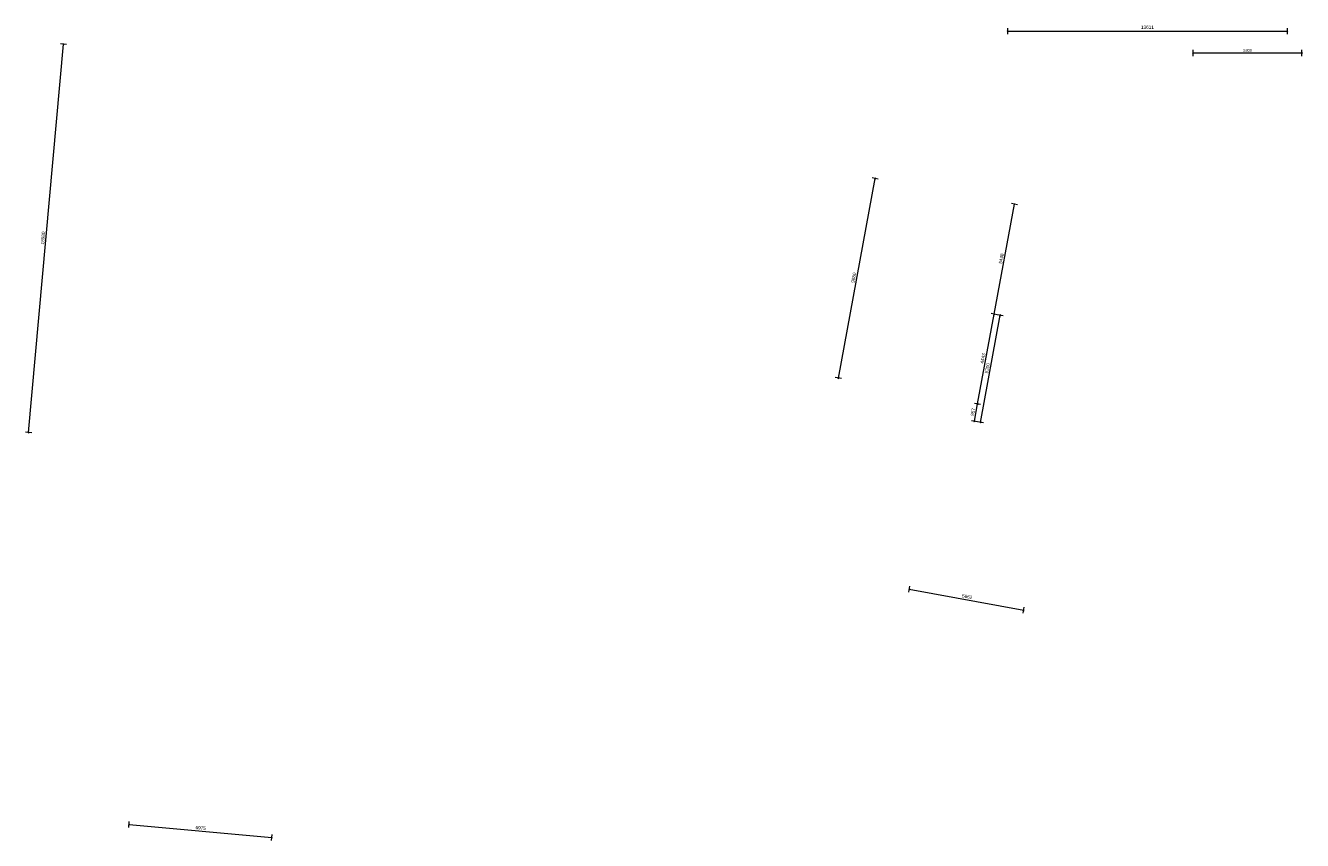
# Model space of a CAD drawing. Extents: x -294884 to 286267, y 0 to 1429765.
# Tile 114 of 178: x -60950 to 1193, y 795124 to 834808. Entities that reach past the tile are written whole.
import ezdxf

# ---------------------------------------------------------------- set-up
doc = ezdxf.new("R2010")
doc.units = 0
doc.header["$MEASUREMENT"] = 0
for name, color, linetype in [('A-0030-STRAMIEN', 1, 'Continuous'), ('A-0038-STR-MAATLIJN', 1, 'Continuous'), ('A-0040-ONDERLEGGER', 7, 'Continuous'), ('A-1130-TXT+MT-BE', 1, 'Continuous')]:
    doc.layers.add(name, color=color, linetype=linetype)
doc.dimstyles.new('@D00GM', dxfattribs={"dimtxt": 135, "dimasz": 1, "dimexe": 0.18, "dimexo": 0.0625, "dimgap": 13.5, "dimtad": 1, "dimdec": 0, "dimzin": 0, "dimdsep": 46, "dimtxsty": 'Standard', "dimblk": '^SD00____100_10', "dimcen": 0.09, "dimse1": 1, "dimse2": 1, "dimclrd": 1, "dimadec": 0, "dimazin": 0, "dimtfac": 1, "dimtdec": 4, "dimtmove": 0, "dimatfit": 3, "dimfxl": 0, "dimtolj": 1, "dimtzin": 0, "dimlwd": 13, "dimarcsym": 0})
doc.dimstyles.new('@D03ST', dxfattribs={"dimtxt": 162, "dimasz": 1, "dimexe": 0.18, "dimexo": 0.0625, "dimgap": 16.2, "dimtad": 1, "dimdec": 0, "dimzin": 0, "dimdsep": 46, "dimtxsty": 'Standard', "dimblk": '^SD03____100_10', "dimcen": 0.09, "dimse1": 1, "dimse2": 1, "dimclrd": 1, "dimadec": 0, "dimazin": 0, "dimtfac": 1, "dimtdec": 4, "dimtmove": 0, "dimatfit": 3, "dimfxl": 0, "dimtolj": 1, "dimtzin": 0, "dimlwd": 13, "dimarcsym": 0})
doc.dimstyles.new('@D076', dxfattribs={"dimtxt": 630, "dimasz": 700, "dimexe": 0.18, "dimexo": 0.0625, "dimgap": 63, "dimtad": 1, "dimdec": 0, "dimzin": 0, "dimdsep": 46, "dimtxsty": 'Standard', "dimcen": 0.09, "dimse1": 1, "dimse2": 1, "dimclrd": 1, "dimadec": 0, "dimazin": 0, "dimtfac": 1, "dimtdec": 4, "dimtmove": 0, "dimatfit": 3, "dimfxl": 0, "dimtolj": 1, "dimtzin": 0, "dimlwd": 13, "dimarcsym": 0})

# ---------------------------------------------------------------- blocks, each defined once
blk = doc.blocks.new('*D')
at = {"color": 1, "linetype": 'Continuous', "lineweight": 13}
for points in [[(62927, 114665), (63143, 119960)], [(63293, 119954), (62993, 119966)], [(79682, 118845), (79383, 118875)], [(79499, 118522), (79533, 118860)], [(78427, 113303), (78957, 118577)], [(79106, 118562), (78808, 118592)], [(79148, 115040), (79499, 118522)], [(79648, 118507), (79349, 118537)], [(79648, 118507), (79349, 118537)], [(78968, 113249), (79148, 115040)], [(79298, 115025), (78999, 115055)], [(79298, 115025), (78999, 115055)], [(63077, 114659), (62777, 114671)], [(78576, 113288), (78278, 113318)], [(79118, 113234), (78819, 113264)], [(79118, 113234), (78819, 113264)], [(78934, 112910), (78968, 113249)], [(79084, 112895), (78785, 112925)], [(-122398, 58428), (-122398, 58128)], [(-117098, 58425), (-117098, 58125)], [(-117098, 58275), (-122398, 58278)], [(26619, -2220), (26619, -1920)], [(26619, -2220), (26619, -1920)], [(26619, -2070), (31919, -2070)], [(26619, -2070), (31919, -2070)], [(31919, -2220), (31919, -1920)], [(31919, -2220), (31919, -1920)], [(117098, -58425), (117098, -58125)], [(117098, -58275), (122398, -58278)], [(122398, -58428), (122398, -58128)]]:
    blk.add_lwpolyline(points, dxfattribs=at)
at = {"color": 7, "linetype": 'Continuous', "lineweight": 18}
for points in [[(63166, 119959), (63144, 119983), (63120, 119961), (63142, 119937)], [(79555, 118858), (79535, 118883), (79510, 118863), (79530, 118838)], [(78980, 118574), (78960, 118599), (78934, 118579), (78955, 118554)], [(79521, 118520), (79501, 118545), (79476, 118524), (79496, 118499)], [(79521, 118520), (79501, 118545), (79476, 118524), (79496, 118499)], [(79171, 115037), (79151, 115063), (79126, 115042), (79146, 115017)], [(79171, 115037), (79151, 115063), (79126, 115042), (79146, 115017)], [(62950, 114664), (62928, 114688), (62904, 114666), (62926, 114642)], [(78450, 113301), (78429, 113326), (78404, 113305), (78425, 113280)], [(78991, 113246), (78971, 113272), (78945, 113251), (78966, 113226)], [(78991, 113246), (78971, 113272), (78945, 113251), (78966, 113226)], [(78957, 112908), (78937, 112933), (78911, 112913), (78932, 112888)], [(-122398, 58301), (-122421, 58278), (-122398, 58255), (-122375, 58278)], [(-117098, 58298), (-117121, 58275), (-117098, 58252), (-117075, 58275)], [(26619, -2093), (26642, -2070), (26619, -2047), (26596, -2070)], [(26619, -2093), (26642, -2070), (26619, -2047), (26596, -2070)], [(31919, -2093), (31942, -2070), (31919, -2047), (31896, -2070)], [(31919, -2093), (31942, -2070), (31919, -2047), (31896, -2070)], [(117098, -58298), (117121, -58275), (117098, -58252), (117075, -58275)], [(122398, -58301), (122421, -58278), (122398, -58255), (122375, -58278)]]:
    blk.add_lwpolyline(points, close=True, dxfattribs=at)
at = {"layer": 'A-0030-STRAMIEN', "color": 1, "linetype": 'Continuous', "lineweight": 13}
for points in [[(139855, 104285), (140818, 109496)], [(140965, 109469), (140670, 109524)], [(140003, 104257), (139708, 104312)], [(150193, -2166), (150193, -1866)], [(150193, -2016), (155493, -2016)], [(155493, -2166), (155493, -1866)], [(162027, -30782), (162027, -31082)], [(167327, -30932), (162027, -30932)], [(167327, -30782), (167327, -31082)]]:
    blk.add_lwpolyline(points, dxfattribs=at)
at = {"layer": 'A-0030-STRAMIEN', "color": 7, "linetype": 'Continuous', "lineweight": 18}
for points in [[(140840, 109492), (140822, 109519), (140795, 109501), (140814, 109474)], [(139878, 104280), (139859, 104307), (139833, 104289), (139851, 104262)], [(150193, -2039), (150216, -2016), (150193, -1993), (150170, -2016)], [(155493, -2039), (155516, -2016), (155493, -1993), (155470, -2016)], [(162027, -30909), (162004, -30932), (162027, -30955), (162050, -30932)], [(167327, -30909), (167304, -30932), (167327, -30955), (167350, -30932)]]:
    blk.add_lwpolyline(points, close=True, dxfattribs=at)
at = {"layer": 'A-0038-STR-MAATLIJN', "color": 1, "linetype": 'Continuous', "lineweight": 13}
for points in [[(54211, 116191), (54774, 129790)], [(54924, 129784), (54624, 129797)], [(93531, 103792), (95230, 122696)], [(95379, 122683), (95080, 122709)], [(54361, 116185), (54061, 116197)], [(132939, 106441), (134733, 116156)], [(134881, 116129), (134586, 116184)], [(140523, 109551), (141512, 114908)], [(141660, 114881), (141365, 114935)], [(139716, 105182), (140523, 109551)], [(140670, 109524), (140375, 109578)], [(140670, 109524), (140375, 109578)], [(133086, 106414), (132791, 106468)], [(139560, 104339), (139716, 105182)], [(139863, 105155), (139568, 105209)], [(139863, 105155), (139568, 105209)], [(93680, 103778), (93382, 103805)], [(139708, 104312), (139413, 104366)], [(58982, 102621), (58994, 102921)], [(58988, 102771), (64711, 102534)], [(64705, 102384), (64717, 102684)], [(136364, 96015), (136419, 96310)], [(136392, 96163), (141960, 95134)], [(141932, 94987), (141987, 95282)], [(98404, 84548), (98430, 84847)], [(98417, 84697), (105364, 84073)], [(105351, 83924), (105378, 84222)], [(27759, -1151), (27759, -1451)], [(41370, -1148), (41370, -1448)], [(80074, -1152), (80074, -1452)], [(99055, -1148), (99055, -1448)], [(151050, -1420), (151050, -1120)], [(160941, -1420), (160941, -1120)], [(41370, -1298), (27759, -1301)], [(99055, -1298), (80074, -1302)], [(85620, -2081), (85620, -1781)], [(85620, -2081), (85620, -1781)], [(150193, -1866), (150193, -1566)], [(150193, -1716), (151050, -1716)], [(151050, -1270), (160941, -1270)], [(151050, -1866), (151050, -1566)], [(151050, -1866), (151050, -1566)], [(151050, -1716), (155493, -1716)], [(155493, -1866), (155493, -1566)], [(155493, -1866), (155493, -1566)], [(155493, -1716), (160941, -1716)], [(160941, -1866), (160941, -1566)], [(163921, -1933), (163921, -1633)], [(163921, -1783), (167496, -1783)], [(167496, -1933), (167496, -1633)], [(87964, -2761), (87964, -2461)], [(89764, -2761), (89764, -2461)], [(89764, -2761), (89764, -2461)], [(93264, -2761), (93264, -2461)], [(87964, -2611), (89764, -2611)], [(89764, -2611), (93264, -2611)], [(16419, -29459), (16419, -29759)], [(16419, -29609), (30030, -29612)], [(30030, -29462), (30030, -29762)], [(85801, -29491), (85801, -29791)], [(85801, -29641), (104781, -29645)], [(104781, -29495), (104781, -29795)], [(156589, -30203), (156589, -29903)], [(166470, -30053), (156589, -30053)], [(166470, -30203), (166470, -29903)], [(91591, -30907), (91591, -30607)], [(95091, -30757), (91591, -30757)], [(95091, -30907), (95091, -30607)], [(95091, -30907), (95091, -30607)], [(96891, -30757), (95091, -30757)], [(96891, -30907), (96891, -30607)]]:
    blk.add_lwpolyline(points, dxfattribs=at)
at = {"layer": 'A-0038-STR-MAATLIJN', "color": 7, "linetype": 'Continuous', "lineweight": 18}
for points in [[(54797, 129790), (54775, 129813), (54751, 129791), (54773, 129768)], [(95253, 122694), (95232, 122719), (95207, 122698), (95228, 122673)], [(54234, 116190), (54212, 116214), (54188, 116192), (54210, 116168)], [(134756, 116152), (134737, 116179), (134711, 116161), (134729, 116134)], [(141535, 114904), (141516, 114930), (141490, 114912), (141508, 114885)], [(140545, 109547), (140527, 109574), (140500, 109555), (140519, 109528)], [(140545, 109547), (140527, 109574), (140500, 109555), (140519, 109528)], [(132961, 106437), (132943, 106463), (132916, 106445), (132934, 106418)], [(139738, 105178), (139720, 105205), (139693, 105186), (139712, 105159)], [(139738, 105178), (139720, 105205), (139693, 105186), (139712, 105159)], [(93554, 103790), (93533, 103815), (93508, 103794), (93529, 103769)], [(139583, 104335), (139564, 104362), (139538, 104343), (139556, 104317)], [(58987, 102748), (59011, 102770), (58989, 102794), (58965, 102772)], [(64710, 102511), (64734, 102533), (64712, 102557), (64688, 102535)], [(136387, 96140), (136414, 96158), (136396, 96185), (136369, 96167)], [(141956, 95112), (141982, 95130), (141964, 95157), (141937, 95138)], [(98415, 84674), (98440, 84695), (98419, 84720), (98394, 84699)], [(105362, 84050), (105387, 84071), (105366, 84096), (105342, 84075)], [(27759, -1278), (27736, -1301), (27759, -1324), (27782, -1301)], [(41370, -1275), (41347, -1298), (41370, -1321), (41393, -1298)], [(80074, -1279), (80051, -1302), (80074, -1325), (80097, -1302)], [(99055, -1275), (99032, -1298), (99055, -1321), (99078, -1298)], [(150193, -1739), (150216, -1716), (150193, -1693), (150170, -1716)], [(151050, -1293), (151073, -1270), (151050, -1247), (151027, -1270)], [(151050, -1739), (151073, -1716), (151050, -1693), (151027, -1716)], [(151050, -1739), (151073, -1716), (151050, -1693), (151027, -1716)], [(155493, -1739), (155516, -1716), (155493, -1693), (155470, -1716)], [(155493, -1739), (155516, -1716), (155493, -1693), (155470, -1716)], [(160941, -1293), (160964, -1270), (160941, -1247), (160918, -1270)], [(160941, -1739), (160964, -1716), (160941, -1693), (160918, -1716)], [(163921, -1806), (163944, -1783), (163921, -1760), (163898, -1783)], [(167496, -1806), (167519, -1783), (167496, -1760), (167473, -1783)], [(85620, -1954), (85643, -1931), (85620, -1908), (85597, -1931)], [(85620, -1954), (85643, -1931), (85620, -1908), (85597, -1931)], [(87964, -2634), (87987, -2611), (87964, -2588), (87941, -2611)], [(89764, -2634), (89787, -2611), (89764, -2588), (89741, -2611)], [(89764, -2634), (89787, -2611), (89764, -2588), (89741, -2611)], [(93264, -2634), (93287, -2611), (93264, -2588), (93241, -2611)], [(16419, -29586), (16442, -29609), (16419, -29632), (16396, -29609)], [(30030, -29589), (30053, -29612), (30030, -29635), (30007, -29612)], [(85801, -29618), (85824, -29641), (85801, -29664), (85778, -29641)], [(104781, -29622), (104804, -29645), (104781, -29668), (104758, -29645)], [(156589, -30076), (156566, -30053), (156589, -30030), (156612, -30053)], [(166470, -30076), (166447, -30053), (166470, -30030), (166492, -30053)], [(91591, -30780), (91568, -30757), (91591, -30734), (91614, -30757)], [(95091, -30780), (95068, -30757), (95091, -30734), (95114, -30757)], [(95091, -30780), (95068, -30757), (95091, -30734), (95114, -30757)], [(96891, -30780), (96868, -30757), (96891, -30734), (96914, -30757)]]:
    blk.add_lwpolyline(points, close=True, dxfattribs=at)
at = {"layer": 'A-0038-STR-MAATLIJN', "color": 1, "linetype": 'Continuous'}
blk.add_point((85620, -1931), dxfattribs=at)
at = {"layer": 'A-1130-TXT+MT-BE', "color": 1, "linetype": 'Continuous', "lineweight": 13}
for points in [[(62774, 119975), (63160, 129448)], [(63310, 129442), (63010, 129455)], [(62604, 115818), (62774, 119975)], [(62923, 119969), (62624, 119981)], [(62923, 119969), (62624, 119981)], [(62754, 115812), (62454, 115824)], [(62754, 115812), (62454, 115824)], [(62558, 114679), (62604, 115818)], [(62708, 114673), (62408, 114685)], [(-131879, 58064), (-131879, 57764)], [(-122398, 57908), (-131879, 57914)], [(-122398, 58058), (-122398, 57758)], [(-122398, 58058), (-122398, 57758)], [(-118237, 57906), (-122398, 57908)], [(-118237, 58056), (-118237, 57756)], [(-118237, 58056), (-118237, 57756)], [(-117097, 57905), (-118237, 57906)], [(-117097, 58055), (-117097, 57755)], [(26618, -1850), (26618, -1550)], [(26618, -1700), (27759, -1700)], [(27759, -1850), (27759, -1550)], [(27759, -1850), (27759, -1550)], [(27759, -1700), (31919, -1700)], [(31919, -1850), (31919, -1550)], [(31919, -1850), (31919, -1550)], [(31919, -1700), (41400, -1700)], [(41400, -1850), (41400, -1550)], [(25452, -30820), (25452, -30520)], [(25452, -30670), (30752, -30670)], [(30752, -30820), (30752, -30520)], [(71110, -33871), (70810, -33871)], [(70960, -34871), (70960, -33871)], [(115190, -33871), (114890, -33871)], [(115040, -34871), (115040, -33871)], [(71110, -34871), (70810, -34871)], [(115190, -34871), (114890, -34871)], [(117097, -58055), (117097, -57755)], [(118237, -58056), (118237, -57756)], [(118237, -58056), (118237, -57756)], [(122398, -58058), (122398, -57758)], [(122398, -58058), (122398, -57758)], [(131879, -58064), (131879, -57764)], [(117097, -57905), (118237, -57906)], [(118237, -57906), (122398, -57908)], [(122398, -57908), (131879, -57914)]]:
    blk.add_lwpolyline(points, dxfattribs=at)
at = {"layer": 'A-1130-TXT+MT-BE', "color": 7, "linetype": 'Continuous', "lineweight": 18}
for points in [[(63183, 129448), (63161, 129471), (63137, 129449), (63159, 129426)], [(62797, 119974), (62774, 119998), (62751, 119976), (62773, 119952)], [(62797, 119974), (62774, 119998), (62751, 119976), (62773, 119952)], [(62627, 115817), (62605, 115841), (62581, 115819), (62603, 115795)], [(62627, 115817), (62605, 115841), (62581, 115819), (62603, 115795)], [(62581, 114678), (62559, 114702), (62535, 114680), (62557, 114656)], [(-131879, 57937), (-131902, 57914), (-131879, 57891), (-131856, 57914)], [(-122398, 57931), (-122421, 57908), (-122398, 57885), (-122375, 57908)], [(-122398, 57931), (-122421, 57908), (-122398, 57885), (-122375, 57908)], [(-118237, 57929), (-118260, 57906), (-118237, 57883), (-118214, 57906)], [(-118237, 57929), (-118260, 57906), (-118237, 57883), (-118214, 57906)], [(-117097, 57928), (-117120, 57905), (-117097, 57882), (-117074, 57905)], [(26618, -1723), (26641, -1700), (26618, -1677), (26595, -1700)], [(27759, -1723), (27782, -1700), (27759, -1677), (27736, -1700)], [(27759, -1723), (27782, -1700), (27759, -1677), (27736, -1700)], [(31919, -1723), (31942, -1700), (31919, -1677), (31896, -1700)], [(31919, -1723), (31942, -1700), (31919, -1677), (31896, -1700)], [(41400, -1723), (41423, -1700), (41400, -1677), (41377, -1700)], [(25452, -30693), (25475, -30670), (25452, -30647), (25429, -30670)], [(30752, -30693), (30775, -30670), (30752, -30647), (30729, -30670)], [(70982, -33871), (70960, -33848), (70937, -33871), (70960, -33894)], [(115063, -33871), (115040, -33848), (115017, -33871), (115040, -33894)], [(70982, -34871), (70960, -34848), (70937, -34871), (70960, -34894)], [(115063, -34871), (115040, -34848), (115017, -34871), (115040, -34894)], [(117097, -57928), (117120, -57905), (117097, -57882), (117074, -57905)], [(118237, -57929), (118260, -57906), (118237, -57883), (118214, -57906)], [(118237, -57929), (118260, -57906), (118237, -57883), (118214, -57906)], [(122398, -57931), (122421, -57908), (122398, -57885), (122375, -57908)], [(122398, -57931), (122421, -57908), (122398, -57885), (122375, -57908)], [(131879, -57937), (131902, -57914), (131879, -57891), (131856, -57914)]]:
    blk.add_lwpolyline(points, close=True, dxfattribs=at)
at = {"color": 7, "linetype": 'Continuous', "char_height": 135, "attachment_point": 7, "line_spacing_factor": 0.933333}
for s, insert, rotation in [('{\\fArial|b0|i0|c12|p0;340}', (79443, 118543), 84.25823), ('{\\fArial|b0|i0|c12|p0;5300}', (62969, 117109), 87.66537), ('{\\fArial|b0|i0|c12|p0;3500}', (79246, 116581), 84.25768), ('{\\fArial|b0|i0|c12|p0;5300}', (78614, 115740), 84.25768), ('{\\fArial|b0|i0|c12|p0;1800}', (78980, 113945), 84.25768), ('{\\fArial|b0|i0|c12|p0;340}', (78879, 112931), 84.25823), ('{\\fArial|b0|i0|c12|p0;5300}', (-119954, 58369), 359.96536), ('{\\fArial|b0|i0|c12|p0;5300}', (119541, -58219), 359.96537)]:
    blk.add_mtext(s, dxfattribs=dict(at, insert=insert, rotation=rotation))
at = {"color": 7, "linetype": 'Continuous', "insert": (29063, -2013), "char_height": 135, "attachment_point": 7, "line_spacing_factor": 0.933333}
blk.add_mtext('{\\fArial|b0|i0|c12|p0;5300}', dxfattribs=at)
blk.add_mtext('{\\fArial|b0|i0|c12|p0;5300}', dxfattribs=at)
at = {"layer": 'A-0030-STRAMIEN', "color": 7, "linetype": 'Continuous', "insert": (140224, 106660), "char_height": 162, "attachment_point": 7, "rotation": 79.5354, "line_spacing_factor": 0.933333}
blk.add_mtext('{\\fArial|b0|i0|c12|p0;5300}', dxfattribs=at)
at = {"layer": 'A-0030-STRAMIEN', "color": 7, "linetype": 'Continuous', "char_height": 162, "attachment_point": 7, "line_spacing_factor": 0.933333}
for insert in [(152596, -1947), (164429, -30821)]:
    blk.add_mtext('{\\fArial|b0|i0|c12|p0;5300}', dxfattribs=dict(at, insert=insert))
at = {"layer": 'A-0038-STR-MAATLIJN', "color": 7, "linetype": 'Continuous', "char_height": 162, "attachment_point": 7, "line_spacing_factor": 0.933333}
for s, insert, rotation in [('{\\fArial|b0|i0|c12|p0;13611}', (54411, 122684), 87.63068), ('{\\fArial|b0|i0|c12|p0;18980}', (94284, 112942), 84.86502), ('{\\fArial|b0|i0|c12|p0;5448}', (140905, 111999), 79.5354), ('{\\fArial|b0|i0|c12|p0;9880}', (133723, 111068), 79.53505), ('{\\fArial|b0|i0|c12|p0;4443}', (140007, 107136), 79.5354), ('{\\fArial|b0|i0|c12|p0;857}', (139536, 104591), 79.5354), ('{\\fArial|b0|i0|c12|p0;5728}', (61605, 102732), 357.63068), ('{\\fArial|b0|i0|c12|p0;5662}', (138945, 95761), 349.53505), ('{\\fArial|b0|i0|c12|p0;6975}', (101650, 84476), 354.86502), ('{\\fArial|b0|i0|c12|p0;13611}', (34255, -1189), 0.01102), ('{\\fArial|b0|i0|c12|p0;18980}', (89255, -1189), 0.01102), ('{\\fArial|b0|i0|c12|p0;9890}', (155748, -1201), 0), ('{\\fArial|b0|i0|c12|p0;13611}', (22915, -29499), 359.98898), ('{\\fArial|b0|i0|c12|p0;18980}', (94982, -29532), 359.98898), ('{\\fArial|b0|i0|c12|p0;9880}', (161282, -29984), 360)]:
    blk.add_mtext(s, dxfattribs=dict(at, insert=insert, rotation=rotation))
for s, insert in [('{\\fArial|b0|i0|c12|p0;857}', (150436, -1647)), ('{\\fArial|b0|i0|c12|p0;4443}', (153024, -1647)), ('{\\fArial|b0|i0|c12|p0;5448}', (157970, -1647)), ('{\\fArial|b0|i0|c12|p0;3575}', (165461, -1714)), ('{\\fArial|b0|i0|c12|p0;1800}', (88617, -2542)), ('{\\fArial|b0|i0|c12|p0;3500}', (91267, -2542)), ('{\\fArial|b0|i0|c12|p0;3500}', (93094, -30688)), ('{\\fArial|b0|i0|c12|p0;1800}', (95744, -30688))]:
    blk.add_mtext(s, dxfattribs=dict(at, insert=insert))
at = {"layer": 'A-1130-TXT+MT-BE', "color": 7, "linetype": 'Continuous', "char_height": 135, "attachment_point": 7, "line_spacing_factor": 0.933333}
for s, insert, rotation in [('{\\fArial|b0|i0|c12|p0;9481}', (62901, 124508), 87.66535), ('{\\fArial|b0|i0|c12|p0;4160}', (62623, 117693), 87.66535), ('{\\fArial|b0|i0|c12|p0;1140}', (62515, 115045), 87.66535), ('{\\fArial|b0|i0|c12|p0;9481}', (-127344, 58004), 359.96534), ('{\\fArial|b0|i0|c12|p0;4160}', (-120524, 58000), 359.96534), ('{\\fArial|b0|i0|c12|p0;1140}', (-117873, 57998), 359.96534), ('{\\fArial|b0|i0|c12|p0;1140}', (26982, -1643), 359.99998), ('{\\fArial|b0|i0|c12|p0;4160}', (29633, -1643), 359.99998), ('{\\fArial|b0|i0|c12|p0;9481}', (36454, -1643), 359.99998), ('{\\fArial|b0|i0|c12|p0;1000}', (70902, -34578), 90), ('{\\fArial|b0|i0|c12|p0;1000}', (114982, -34578), 90), ('{\\fArial|b0|i0|c12|p0;1140}', (117461, -57848), 359.96535), ('{\\fArial|b0|i0|c12|p0;4160}', (120111, -57849), 359.96535), ('{\\fArial|b0|i0|c12|p0;9481}', (126932, -57853), 359.96535)]:
    blk.add_mtext(s, dxfattribs=dict(at, insert=insert, rotation=rotation))
at = {"layer": 'A-1130-TXT+MT-BE', "color": 7, "linetype": 'Continuous', "insert": (27896, -30612), "char_height": 135, "attachment_point": 7, "line_spacing_factor": 0.933333}
blk.add_mtext('{\\fArial|b0|i0|c12|p0;5300}', dxfattribs=at)
blk = doc.blocks.new('^SD03____100_10')
at = {"layer": 'A-0038-STR-MAATLIJN', "color": 7, "linetype": 'Continuous', "lineweight": 18}
blk.add_lwpolyline([(0, -23), (23, 0), (0, 23), (-23, 0)], close=True, dxfattribs=at)
at = {"layer": 'A-0038-STR-MAATLIJN', "color": 1, "linetype": 'Continuous', "lineweight": 13}
blk.add_lwpolyline([(0, -150), (0, 150)], dxfattribs=at)
blk = doc.blocks.new('^SD00____100_10')
at = {"layer": 'A-1130-TXT+MT-BE', "color": 7, "linetype": 'Continuous', "lineweight": 18}
blk.add_lwpolyline([(0, -23), (23, 0), (0, 23), (-23, 0)], close=True, dxfattribs=at)
at = {"layer": 'A-1130-TXT+MT-BE', "color": 1, "linetype": 'Continuous', "lineweight": 13}
blk.add_lwpolyline([(0, -150), (0, 150)], dxfattribs=at)
blk = doc.blocks.new('M-NIEUW_144')
at = {"layer": 'A-0030-STRAMIEN', "color": 7, "linetype": 'Continuous'}
for base, p1, p2, angle, middle in [((155493.3, -2015.7), (150193.4, -2015.7), (155493.3, -2015.7), 0, (152843.4, -2015.7)), ((155493.3, -18548.4), (150193.4, -18548.4), (155493.3, -18548.4), 180, (152843.4, -18548.4))]:
    dim = blk.add_linear_dim(base=base, p1=p1, p2=p2, angle=angle, dimstyle='@D03ST', override={"dimpost": '{\\fArial|b0|i0|c12|p0;<>}'}, dxfattribs=at)
    dim.commit()
    dim.dimension.update_dxf_attribs({"geometry": '*D', "text_midpoint": middle})
at = {"layer": 'A-0038-STR-MAATLIJN', "color": 7, "linetype": 'Continuous'}
dim = blk.add_linear_dim(base=(167496.2, -1783), p1=(163921.3, -1783), p2=(167496.2, -1783), dimstyle='@D03ST', override={"dimpost": '{\\fArial|b0|i0|c12|p0;<>}'}, dxfattribs=at)
dim.commit()
dim.dimension.update_dxf_attribs({"geometry": '*D', "text_midpoint": (165708.8, -1783)})
for base, p1, p2, middle in [((151050.5, -1715.7), (150193.4, -1715.6), (151050.5, -1715.7), (150621.9, -1715.7)), ((155493.3, -1715.7), (151050.5, -1715.7), (155493.3, -1715.7), (153271.9, -1715.7)), ((160940.9, -1715.7), (155493.3, -1715.7), (160940.9, -1715.7), (158217.1, -1715.7)), ((160940.9, -1270), (151050.5, -1268), (160940.9, -1270), (155995.7, -1270))]:
    dim = blk.add_linear_dim(base=base, p1=p1, p2=p2, angle=0, dimstyle='@D03ST', override={"dimpost": '{\\fArial|b0|i0|c12|p0;<>}'}, dxfattribs=at)
    dim.commit()
    dim.dimension.update_dxf_attribs({"geometry": '*D', "text_midpoint": middle})
at = {"layer": 'A-0040-ONDERLEGGER', "color": 7, "linetype": 'Continuous'}
dim = blk.add_linear_dim(base=(156017.9, 72961.7), p1=(131203.8, 70832.7), p2=(155593.2, 68507.2), angle=323.185281, dimstyle='@D076', override={"dimpost": '{\\fArial|b0|i0|c12|p0;<>}'}, dxfattribs=at)
dim.commit()
dim.dimension.update_dxf_attribs({"geometry": '*D', "text_midpoint": (143758.8, 74593.8)})
blk = doc.blocks.new('M-NIEUW_145')
at = {"color": 7, "linetype": 'Continuous'}
dim = blk.add_linear_dim(base=(31919.4, -2070), p1=(26619.4, -2070), p2=(31919.4, -2070), angle=0.000003, dimstyle='@D00GM', override={"dimpost": '{\\fArial|b0|i0|c12|p0;<>}'}, dxfattribs=at)
dim.commit()
dim.dimension.update_dxf_attribs({"geometry": '*D', "text_midpoint": (29269.4, -2070)})
at = {"layer": 'A-0038-STR-MAATLIJN', "color": 7, "linetype": 'Continuous'}
dim = blk.add_linear_dim(base=(27758.8, -1300.9), p1=(41370, -1300.3), p2=(27758.8, -1440), angle=180.011022, dimstyle='@D03ST', override={"dimpost": '{\\fArial|b0|i0|c12|p0;<>}'}, dxfattribs=at)
dim.commit()
dim.dimension.update_dxf_attribs({"geometry": '*D', "text_midpoint": (34564.4, -1299.6)})
at = {"layer": 'A-0040-ONDERLEGGER', "color": 7, "linetype": 'Continuous'}
dim = blk.add_linear_dim(base=(156017.9, 72961.7), p1=(131203.8, 70832.7), p2=(155593.2, 68507.2), angle=323.185281, dimstyle='@D076', override={"dimpost": '{\\fArial|b0|i0|c12|p0;<>}'}, dxfattribs=at)
dim.commit()
dim.dimension.update_dxf_attribs({"geometry": '*D', "text_midpoint": (143758.8, 74593.8)})
at = {"layer": 'A-1130-TXT+MT-BE', "color": 7, "linetype": 'Continuous'}
for base, p1, p2, middle in [((27758.8, -1700), (26618.4, -3193.9), (27758.8, -1700), (27188.6, -1700)), ((31919.2, -1700), (27758.8, -1700), (31919.2, -2940.9), (29839, -1700)), ((41400.4, -1700), (31919.2, -2940.9), (41400.4, -1700), (36659.8, -1700))]:
    dim = blk.add_linear_dim(base=base, p1=p1, p2=p2, angle=359.999981, dimstyle='@D00GM', override={"dimpost": '{\\fArial|b0|i0|c12|p0;<>}'}, dxfattribs=at)
    dim.commit()
    dim.dimension.update_dxf_attribs({"geometry": '*D', "text_midpoint": middle})

msp = doc.modelspace()

# ---------------------------------------------------------------- block references
msp.add_blockref('M-NIEUW_144', (-154332, 711200))

# ---------------------------------------------------------------- next in the draw order: block references
msp.add_blockref('M-NIEUW_145', (-29582, 864143))

doc.saveas('drawing.dxf')
